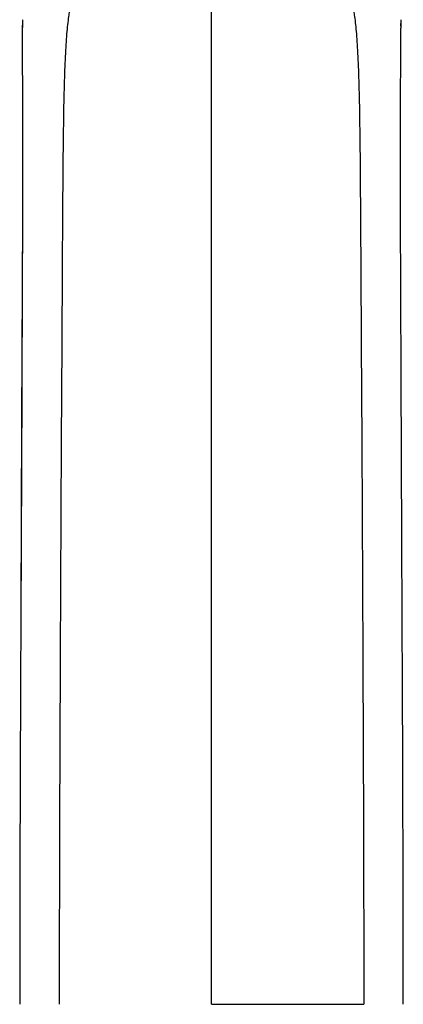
# Model space of a CAD drawing. Header units: millimetres. Extents: x -69 to 684, y -95 to 792.
# Tile 2 of 25: x 50 to 96, y 129 to 249. Entities that reach past the tile are written whole.
import ezdxf

# ---------------------------------------------------------------- set-up
doc = ezdxf.new("R2010")
doc.units = ezdxf.units.MM

msp = doc.modelspace()

# ---------------------------------------------------------------- linework, layer by layer
at = {"color": 7, "linetype": 'Continuous', "lineweight": 25}
for p, q in [((50.13, 248.71), (50.13, 247.98)), ((96.05, 248.71), (96.05, 247.92)), ((96.06, 247.92), (96.05, 248.23))]:
    msp.add_line(p, q, dxfattribs=at)
at = {"color": 8, "linetype": 'Continuous', "lineweight": 25}
for p, q in [((50.13, 247.98), (50.12, 247.48)), ((96.05, 247.92), (96.06, 247.67))]:
    msp.add_line(p, q, dxfattribs=at)
for points, knots in [([(61.06, 259.53), (60.96, 259.37), (60.62, 258.83), (60.03, 257.88), (59.28, 256.75), (58.56, 255.62), (57.96, 254.65), (57.42, 253.71), (56.91, 252.79), (56.44, 251.83), (56.06, 250.95), (55.76, 249.38), (55.52, 247.37), (55.34, 244.71), (55.21, 241.32), (55.12, 237.14), (55.06, 232.21), (55.01, 226.62), (54.95, 214.71), (54.84, 196.94), (54.73, 173.7), (54.64, 151.2), (54.61, 136.43), (54.6, 129.15)], [0, 0, 0, 0, 0.013333, 0.045609, 0.083409, 0.12108, 0.153117, 0.179173, 0.21363, 0.244783, 0.274958, 0.30043, 0.325932, 0.35171, 0.378035, 0.40525, 0.433818, 0.464438, 0.497678, 0.629678, 0.756902, 0.880135, 1, 1, 1, 1]), ([(85.12, 259.54), (85.22, 259.38), (85.56, 258.83), (86.15, 257.88), (86.9, 256.75), (87.62, 255.62), (88.22, 254.65), (88.76, 253.71), (89.27, 252.79), (89.74, 251.83), (90.12, 250.95), (90.42, 249.38), (90.66, 247.37), (90.84, 244.71), (90.97, 241.32), (91.06, 237.14), (91.12, 232.21), (91.16, 226.62), (91.23, 214.71), (91.34, 196.94), (91.45, 173.7), (91.54, 151.2), (91.57, 136.43), (91.58, 129.15)], [0, 0, 0, 0, 0.013431, 0.045704, 0.0835, 0.121167, 0.153201, 0.179254, 0.213707, 0.244857, 0.27503, 0.300499, 0.325999, 0.351774, 0.378097, 0.405308, 0.433874, 0.464491, 0.497728, 0.629715, 0.756926, 0.880146, 1, 1, 1, 1]), ([(73.09, 129.15), (73.09, 136.01), (73.09, 142.87), (73.09, 156.56), (73.09, 163.38), (73.09, 176.95), (73.09, 183.71), (73.09, 197.13), (73.09, 203.8), (73.09, 213.71), (73.09, 217.83), (73.09, 221.92), (73.09, 223.55), (73.09, 224.37), (73.09, 226.81), (73.09, 228.38), (73.09, 231.36), (73.09, 232.79), (73.09, 235.47), (73.09, 236.74), (73.09, 239.08), (73.09, 240.17), (73.09, 242.17), (73.09, 243.08), (73.09, 244.74), (73.09, 245.49), (73.09, 246.82), (73.09, 247.41), (73.09, 248.14), (73.09, 248.36), (73.09, 248.63), (73.09, 248.71), (73.09, 248.87), (73.09, 249.28), (73.09, 249.7), (73.09, 250.71), (73.09, 251.4), (73.09, 252.8), (73.09, 253.51), (73.09, 254.22)], [0, 0, 0, 0, 0.125, 0.125, 0.25, 0.25, 0.375, 0.375, 0.5, 0.5, 0.5625, 0.578125, 0.578125, 0.59375, 0.59375, 0.625, 0.625, 0.65625, 0.65625, 0.6875, 0.6875, 0.71875, 0.71875, 0.75, 0.75, 0.78125, 0.78125, 0.8125, 0.8125, 0.828125, 0.828125, 0.835937, 0.835937, 0.84375, 0.875, 0.875, 0.9375, 0.9375, 1, 1, 1, 1])]:
    msp.add_open_spline(points, degree=3, knots=knots, dxfattribs=at)
at = {"color": 7, "linetype": 'Continuous', "lineweight": 25}
for points, knots in [([(50.13, 248.23), (50.12, 247.83), (50.12, 246.77), (50.12, 244.81), (50.13, 241.96), (50.14, 238.21), (50.16, 233.59), (50.16, 228.22), (50.14, 222.14), (50.11, 215.33), (50.08, 207.67), (50.05, 199.11), (50.01, 189.63), (49.96, 179.21), (49.91, 167.81), (49.86, 155.37), (49.82, 142.37), (49.81, 133.5), (49.81, 129.15)], [0, 0, 0, 0, 0.011929, 0.031687, 0.058812, 0.092661, 0.132486, 0.177516, 0.227221, 0.283362, 0.346823, 0.417722, 0.49619, 0.582414, 0.676721, 0.779629, 0.89174, 1, 1, 1, 1]), ([(96.37, 129.15), (96.36, 133.37), (96.36, 142), (96.32, 154.71), (96.28, 166.97), (96.22, 178.29), (96.18, 188.73), (96.14, 198.31), (96.1, 207.48), (96.07, 216.16), (96.03, 224.36), (96.02, 231.22), (96.03, 236.83), (96.05, 241.28), (96.06, 244.89), (96.06, 246.85), (96.06, 247.67)], [0, 0, 0, 0, 0.105414, 0.215661, 0.317567, 0.411669, 0.49845, 0.578204, 0.651085, 0.727547, 0.794924, 0.855951, 0.898653, 0.938237, 0.974124, 1, 1, 1, 1]), ([(50.14, 222.65), (50.1, 215.32), (50.03, 200.37), (49.97, 184.6), (49.95, 176.16), (49.94, 175.35)], [0, 0, 0, 0, 0.4649796, 0.9484128, 1, 1, 1, 1]), ([(73.09, 129.15), (73.27, 129.15), (73.64, 129.15), (74.21, 129.15), (74.78, 129.15), (75.37, 129.15), (75.96, 129.15), (76.57, 129.15), (77.19, 129.15), (77.82, 129.15), (78.46, 129.15), (79.11, 129.15), (79.76, 129.15), (80.43, 129.15), (81.1, 129.15), (81.78, 129.15), (82.47, 129.15), (83.16, 129.15), (83.86, 129.15), (84.56, 129.15), (85.26, 129.15), (85.97, 129.15), (86.68, 129.15), (87.39, 129.15), (88.1, 129.15), (88.8, 129.15), (89.51, 129.15), (90.2, 129.15), (90.9, 129.15), (91.35, 129.15), (91.58, 129.15)], [0, 0, 0, 0, 0.028106, 0.056834, 0.086184, 0.116153, 0.146739, 0.177938, 0.209746, 0.242157, 0.275164, 0.308759, 0.342934, 0.377678, 0.412981, 0.448831, 0.485216, 0.522122, 0.559534, 0.597438, 0.635818, 0.674659, 0.713943, 0.753654, 0.793776, 0.834292, 0.875187, 0.916446, 0.958054, 1, 1, 1, 1])]:
    msp.add_open_spline(points, degree=3, knots=knots, dxfattribs=at)

doc.saveas('drawing.dxf')
